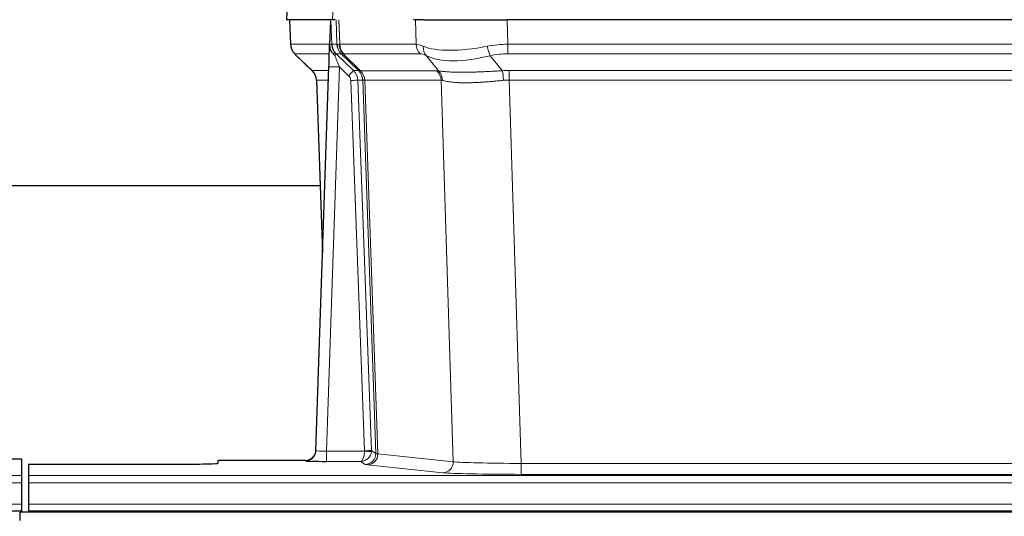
# Model space of a CAD drawing. Header units: inches. Extents: x 0 to 20790, y -12 to 14700.
# Tile 196 of 256: x 5170 to 5451, y 11563 to 11704. Entities that reach past the tile are written whole.
import ezdxf

# ---------------------------------------------------------------- set-up
doc = ezdxf.new("R2010")
doc.units = ezdxf.units.IN
doc.layers.add('1', color=7, linetype='Continuous', true_color=0xffffff)

msp = doc.modelspace()

# ---------------------------------------------------------------- linework, layer by layer
at = {"layer": '1', "color": 2, "linetype": 'Continuous', "lineweight": 25}
for p, q in [((5246.757, 11711.535), (5246.376, 11704.375)), ((5259.51, 11704.375), (5246.393, 11704.375)), ((5247.317, 11704.375), (5247.565, 11697.365)), ((5258.93, 11703.945), (5258.703, 11697.215)), ((5260.295, 11704.375), (5259.51, 11704.375)), ((5285.444, 11704.375), (5282.549, 11704.375)), ((5285.444, 11704.375), (5309.303, 11704.375)), ((5524.526, 11704.375), (5309.303, 11704.375)), ((5258.703, 11697.215), (5258.702, 11697.165)), ((5248.978, 11694.36), (5253.767, 11689.802)), ((5254.805, 11581.52), (5258.494, 11690.897)), ((5254.927, 11687.146), (5256.706, 11637.872)), ((5255.972, 11656.996), (5087.802, 11656.996)), ((5254.798, 11581.386), (5254.805, 11581.52)), ((5162.957, 11579.174), (5170.915, 11579.174)), ((5170.915, 11579.174), (5170.915, 11574.401)), ((5251.817, 11578.755), (5226.915, 11578.755)), ((5226.915, 11577.937), (5226.915, 11578.755)), ((5172.915, 11577.675), (5172.915, 11574.401)), ((5172.915, 11577.675), (5216.915, 11577.675)), ((5170.915, 11574.401), (5170.915, 11572.332)), ((5172.915, 11574.401), (5172.915, 11572.332)), ((5170.915, 11572.332), (5170.915, 11566.306)), ((5172.915, 11572.332), (5172.915, 11566.306)), ((4682.915, 11564.375), (5170.915, 11564.375)), ((5170.915, 11566.306), (5170.915, 11564.375)), ((5170.915, 11564.375), (5170.915, 11563.981)), ((5172.915, 11566.306), (5172.915, 11564.375)), ((5172.915, 11564.375), (5172.915, 11563.981)), ((5172.915, 11564.375), (5660.915, 11564.375)), ((5170.415, 11563.981), (5170.415, 11561.616)), ((6147.415, 11563.981), (5170.415, 11563.981))]:
    msp.add_line(p, q, dxfattribs=at)
at = {"layer": '1', "color": 110, "linetype": 'Continuous', "lineweight": 13}
for p, q in [((5246.773, 11711.532), (5246.393, 11704.375)), ((5259.51, 11704.375), (5259.884, 11711.532)), ((5247.333, 11704.375), (5247.581, 11697.381)), ((5260.779, 11697.381), (5260.536, 11704.375)), ((5261.321, 11704.375), (5261.565, 11697.381)), ((5283.312, 11697.381), (5283.121, 11704.375)), ((5309.303, 11704.375), (5309.494, 11697.381)), ((5247.581, 11697.381), (5258.709, 11697.381)), ((5259.318, 11697.381), (5260.779, 11697.381)), ((5261.565, 11697.381), (5283.312, 11697.381)), ((5309.494, 11697.381), (5524.335, 11697.381)), ((5309.494, 11694.644), (5309.494, 11697.381)), ((5258.619, 11694.644), (5248.799, 11694.644)), ((5248.894, 11694.452), (5253.708, 11689.871)), ((5261.998, 11694.644), (5260.563, 11694.644)), ((5260.563, 11694.644), (5265.49, 11689.894)), ((5266.927, 11689.888), (5262.035, 11694.632)), ((5262.581, 11694.632), (5267.527, 11689.835)), ((5284.495, 11694.644), (5262.747, 11694.644)), ((5289.764, 11689.767), (5286.271, 11694.085)), ((5304.47, 11694.085), (5307.923, 11689.817)), ((5524.335, 11694.644), (5309.494, 11694.644)), ((5261.492, 11690.901), (5257.798, 11581.359)), ((5264.102, 11688.385), (5261.492, 11690.901)), ((5253.72, 11689.894), (5258.46, 11689.894)), ((5265.49, 11689.894), (5266.902, 11689.894)), ((5267.527, 11689.835), (5289.261, 11689.835)), ((5309.836, 11689.893), (5523.993, 11689.893)), ((5309.836, 11687.155), (5309.836, 11689.893)), ((5258.368, 11687.159), (5254.938, 11687.159)), ((5254.938, 11687.159), (5256.712, 11638.046)), ((5268.604, 11581.455), (5264.713, 11687.018)), ((5266.711, 11687.159), (5270.602, 11581.596)), ((5268.12, 11687.159), (5266.711, 11687.159)), ((5271.83, 11580.699), (5268.12, 11687.159)), ((5268.703, 11687.115), (5272.416, 11580.585)), ((5290.443, 11687.115), (5268.709, 11687.115)), ((5293.901, 11578.338), (5290.443, 11687.115)), ((5309.836, 11687.155), (5313.31, 11577.87)), ((5523.993, 11687.155), (5309.836, 11687.155)), ((5257.798, 11581.359), (5257.798, 11578.465)), ((5257.798, 11581.359), (5268.603, 11581.359)), ((5270.602, 11581.596), (5271.83, 11580.699)), ((5251.807, 11578.622), (5251.817, 11578.755)), ((5257.798, 11578.465), (5267.64, 11578.465)), ((5268.834, 11577.593), (5267.64, 11578.465)), ((5272.416, 11580.585), (5293.901, 11578.338)), ((5290.992, 11575.222), (5269.507, 11577.469)), ((5313.31, 11577.87), (5313.31, 11574.766)), ((5313.31, 11577.87), (5520.52, 11577.87)), ((4682.915, 11574.401), (5170.915, 11574.401)), ((5172.915, 11574.401), (5660.915, 11574.401)), ((5520.52, 11574.766), (5313.31, 11574.766)), ((4682.915, 11572.332), (5170.915, 11572.332)), ((5172.915, 11572.332), (5660.915, 11572.332)), ((4682.915, 11566.306), (5170.915, 11566.306)), ((5172.915, 11566.306), (5660.915, 11566.306))]:
    msp.add_line(p, q, dxfattribs=at)
for centre, major_axis, ratio, start_param, end_param in [((5251.576, 11697.521), (0, 4), 0.9993908, 1.6057029, 2.3736478), ((5257.32, 11697.311), (-1.999, -0.077), 0.1036431, 2.3309857, 3.1065184), ((5288.574, 11674.521), (-27.808, 22.856), 0.0163197, 6.2307105, 6.2626907), ((5264.775, 11697.521), (0, 4), 0.9993908, 1.6057029, 2.3736478), ((5287.424, 11707.611), (26.658, 10.191), 0.0473724, 3.1922144, 3.3375655), ((5264.812, 11697.509), (1.703, 3.619), 0.9971774, 2.0444506, 2.8128075), ((5288.574, 11674.521), (-27.661, 22.629), 0.117212, 6.1415193, 6.1734995), ((5265.277, 11697.509), (-0.603, 3.954), 0.9772749, 1.4578558, 2.2262127), ((5265.443, 11697.521), (0, 4), 0.9702957, 1.6057029, 2.3736478), ((5287.191, 11697.521), (0, 4), 0.9702957, 1.6057029, 2.3736478), ((5310.143, 11674.521), (-27.492, 22.639), 0.1155218, 5.9182109, 6.1390417), ((5288.967, 11696.962), (1.736, 3.604), 0.8689501, 2.008197, 2.795133), ((5309.24, 11707.611), (26.677, 8.186), 0.3267204, 3.5164364, 4.4002733), ((5310.143, 11674.521), (-26.983, 1.545), 0.8452785, 4.7847941, 5.0056249), ((5304.47, 11696.962), (-0.881, 3.902), 0.2224052, 1.5615969, 2.3485329), ((5272.615, 11671.644), (-23.826, 22.997), 0.016839, 6.265741, 6.3949638), ((5258.588, 11693.86), (-1.583, -1.222), 0.0276319, 2.3426468, 3.1139303), ((5259.174, 11693.205), (-1.388, -1.44), 0.0242285, 2.3413968, 3.1173399), ((5261.492, 11690.971), (-1.856, 4.567), 0.0053314, 0.7881854, 1.5839148), ((5263.34, 11697.521), (-3.533, 1.889), 0.9978056, 1.1483129, 1.2948132), ((5285.797, 11671.644), (-23.81, 22.996), 0.0168486, 6.2337622, 6.2657424), ((5287.424, 11707.611), (25.449, 12.923), 0.0600246, 3.1865743, 3.3319254), ((5285.878, 11671.643), (-23.636, 22.829), 0.1185162, 6.1610869, 6.193067), ((5307.447, 11671.644), (-23.46, 22.829), 0.1194803, 5.9401815, 6.1610123), ((5309.24, 11707.611), (25.873, 10.634), 0.4068526, 3.4799804, 4.3638173), ((5310.143, 11671.644), (-16.721, 16.271), 0.9721633, 5.498263, 5.7190938), ((5261.492, 11690.796), (2.998, -0.101), 0.0348797, 1.5719726, 3.1427689), ((5278.588, 11665.876), (-24.879, 24.014), 0.016827, 6.2657537, 6.3097784), ((5250.943, 11687.016), (0, -4), 0.9993908, 1.606401, 2.3736478), ((5264.102, 11688.455), (-1.388, -1.44), 0.0242285, 1.5456675, 3.1173399), ((5262.713, 11686.947), (-1.703, 1.052), 0.998638, 3.7311373, 4.4983841), ((5262.713, 11687.016), (-2.83, 2.828), 0.9993905, 3.9625958, 4.7298425), ((5291.739, 11665.877), (-24.847, 24.013), 0.0168511, 6.2432972, 6.2657507), ((5264.125, 11687.016), (0, -4), 0.9993908, 1.606401, 2.3736478), ((5264.15, 11687.01), (-1.442, -3.731), 0.998056, 1.9750302, 2.7420583), ((5264.825, 11686.958), (-0.019, -4), 0.9702844, 1.6145674, 2.378208), ((5264.831, 11686.958), (0, -4), 0.9702957, 1.6100662, 2.3736478), ((5313.327, 11665.726), (-24.592, 23.931), 0.1189226, 6.0865623, 6.1615802), ((5286.565, 11686.958), (0, -4), 0.9702957, 1.6100662, 2.3736478), ((5287.068, 11686.89), (-0.926, -3.891), 0.9457602, 1.8333412, 2.5978993), ((5310.625, 11665.893), (-17.528, 16.98), 0.9676454, 5.4983426, 5.5781901), ((5307.923, 11686.939), (0.32, -3.987), 0.0824896, 1.6016287, 2.3703401), ((5264.713, 11687.088), (-1.999, -0.074), 0.0348758, 1.5695108, 3.106687), ((5288.962, 11662.999), (-20.849, 24.157), 0.0182437, 6.2485252, 6.2709785), ((5310.631, 11662.849), (-20.559, 24.143), 0.1188179, 6.1116391, 6.1866571), ((5310.625, 11663.016), (-2.819, 24.028), 0.8253154, 6.1813941, 6.2612416), ((5251.807, 11581.621), (-2.991, 0.235), 0.9996552, 1.6492063, 3.1415821), ((5257.81, 11581.621), (3.005, 0.103), 0.0869619, 3.134501, 4.7052973), ((5267.64, 11581.464), (0.028, 3), 0.3214645, 3.1707908, 4.6805006), ((5267.64, 11581.464), (0.98, 2.84), 0.9849493, 3.4786225, 4.9883323), ((5267.604, 11581.421), (-0.606, 0.798), 0.9977279, 4.0031793, 4.0989447), ((5268.603, 11581.429), (1.997, -0.118), 0.0348391, 4.7144422, 6.2458161), ((5268.604, 11581.525), (1.999, 0.074), 0.0348758, 4.7111034, 6.2482796), ((5267.604, 11581.49), (-0.383, 2.976), 0.9995817, 4.5240335, 4.619799), ((5268.834, 11580.592), (-1.769, -2.423), 0.9990158, 0.6312732, 2.2367485), ((5269.507, 11580.468), (-0.312, -2.984), 0.969741, 0.1074293, 1.71115), ((5291.833, 11580.614), (-20.016, 0.105), 0.0266879, 0.0359631, 0.2452873), ((5290.992, 11578.221), (-0.312, -2.984), 0.969741, 0.1074293, 1.71115), ((5313.316, 11578.367), (-20.013, 0.095), 0.0248544, 0.2452138, 1.5705958), ((5291.833, 11577.615), (-23.014, 0), 0.0261612, 0.0358052, 0.2451294), ((5313.316, 11575.368), (23.012, 0), 0.0261647, 3.3867297, 4.7121117)]:
    msp.add_ellipse(centre, major_axis=major_axis, ratio=ratio, start_param=start_param, end_param=end_param, dxfattribs=at)
at = {"layer": '1', "color": 2, "linetype": 'Continuous', "lineweight": 25}
for centre, major_axis, ratio, start_param, end_param in [((5258.494, 11691.072), (0.227, 6.726), 0.0008736, 4.686473, 5.8457525), ((5250.931, 11686.993), (3.886, 0.947), 0.998973, 6.0801535, 6.8477658), ((5275.812, 11662.999), (-20.882, 24.158), 0.0154016, 6.2674704, 6.311495), ((5251.818, 11581.758), (0.15, 3), 0.998739, 3.1914798, 4.7286497), ((5257.81, 11578.622), (6.003, 0), 0.0262109, 3.1395311, 4.7103274), ((5216.915, 11577.937), (-10, 0), 0.0261859, 1.5707963, 3.1415927)]:
    msp.add_ellipse(centre, major_axis=major_axis, ratio=ratio, start_param=start_param, end_param=end_param, dxfattribs=at)
msp.add_open_spline([(5258.93, 11703.945), (5258.968, 11703.948), (5259.026, 11703.956), (5259.05, 11703.963), (5259.054, 11703.967)], degree=3, dxfattribs=at)
at = {"layer": '1', "color": 110, "linetype": 'Continuous', "lineweight": 13}
for points, knots in [([(5259.054, 11703.967), (5259.06, 11703.832), (5259.066, 11703.696), (5259.077, 11703.425), (5259.083, 11703.289), (5259.1, 11702.88), (5259.111, 11702.607), (5259.134, 11702.06), (5259.145, 11701.786), (5259.167, 11701.238), (5259.178, 11700.963), (5259.2, 11700.413), (5259.211, 11700.138), (5259.232, 11699.588), (5259.243, 11699.312), (5259.275, 11698.485), (5259.297, 11697.933), (5259.318, 11697.381)], [0, 0, 0, 0, 0.0625, 0.0625, 0.125, 0.125, 0.25, 0.25, 0.375, 0.375, 0.5, 0.5, 0.625, 0.625, 0.75, 0.75, 1, 1, 1, 1]), ([(5289.764, 11689.767), (5289.91, 11689.747), (5290.074, 11689.725), (5290.439, 11689.678), (5290.64, 11689.654), (5290.914, 11689.624), (5290.97, 11689.618), (5291.084, 11689.606), (5291.142, 11689.6), (5291.32, 11689.582), (5291.443, 11689.571), (5291.822, 11689.537), (5292.092, 11689.515), (5292.662, 11689.476), (5292.963, 11689.458), (5293.598, 11689.427), (5293.931, 11689.413), (5294.456, 11689.397), (5294.635, 11689.392), (5294.909, 11689.386), (5295.002, 11689.385), (5295.143, 11689.382), (5295.19, 11689.381), (5295.284, 11689.38), (5295.711, 11689.374), (5296.153, 11689.371), (5296.96, 11689.373), (5297.788, 11689.381), (5298.661, 11689.401), (5299.555, 11689.426), (5300.013, 11689.442), (5300.6, 11689.464), (5300.718, 11689.469), (5300.955, 11689.478), (5301.075, 11689.483), (5301.434, 11689.498), (5301.675, 11689.509), (5302.4, 11689.542), (5302.887, 11689.565), (5303.871, 11689.615), (5304.368, 11689.64), (5305.369, 11689.692), (5305.874, 11689.718), (5306.892, 11689.769), (5307.405, 11689.794), (5307.923, 11689.817)], [0, 0, 0, 0, 0.0625, 0.0625, 0.125, 0.125, 0.140625, 0.140625, 0.15625, 0.15625, 0.1875, 0.1875, 0.25, 0.25, 0.3125, 0.3125, 0.375, 0.375, 0.40625, 0.40625, 0.421875, 0.421875, 0.4296875, 0.4296875, 0.4375, 0.5, 0.5, 0.5625, 0.625, 0.625, 0.6875, 0.6875, 0.703125, 0.703125, 0.71875, 0.71875, 0.75, 0.75, 0.8125, 0.8125, 0.875, 0.875, 0.9375, 0.9375, 1, 1, 1, 1]), ([(5268.703, 11687.115), (5268.552, 11687.114), (5268.43, 11687.117), (5268.242, 11687.13), (5268.177, 11687.14), (5268.141, 11687.155)], [0, 0, 0, 0, 0.5, 0.5, 1, 1, 1, 1]), ([(5308.242, 11687.089), (5307.753, 11687.044), (5307.269, 11686.999), (5306.31, 11686.91), (5305.834, 11686.866), (5304.892, 11686.781), (5304.425, 11686.74), (5303.5, 11686.662), (5303.041, 11686.625), (5302.36, 11686.575), (5302.134, 11686.559), (5301.796, 11686.537), (5301.684, 11686.529), (5301.461, 11686.515), (5301.35, 11686.508), (5300.798, 11686.475), (5300.367, 11686.453), (5299.524, 11686.416), (5298.699, 11686.389), (5297.913, 11686.378), (5297.147, 11686.377), (5296.773, 11686.381), (5296.364, 11686.39), (5296.319, 11686.391), (5296.229, 11686.394), (5296.184, 11686.395), (5296.049, 11686.399), (5295.783, 11686.408), (5295.525, 11686.419), (5295.021, 11686.444), (5294.698, 11686.466), (5294.082, 11686.515), (5293.787, 11686.544), (5293.227, 11686.607), (5292.961, 11686.642), (5292.583, 11686.698), (5292.46, 11686.718), (5292.282, 11686.747), (5292.224, 11686.757), (5292.108, 11686.778), (5292.052, 11686.788), (5291.774, 11686.84), (5291.569, 11686.883), (5291.191, 11686.969), (5291.018, 11687.012), (5290.863, 11687.054)], [0, 0, 0, 0, 0.0625, 0.0625, 0.125, 0.125, 0.1875, 0.1875, 0.25, 0.25, 0.28125, 0.28125, 0.296875, 0.296875, 0.3125, 0.3125, 0.375, 0.375, 0.4375, 0.5, 0.5, 0.5625, 0.5625, 0.5703125, 0.5703125, 0.578125, 0.578125, 0.59375, 0.625, 0.625, 0.6875, 0.6875, 0.75, 0.75, 0.8125, 0.8125, 0.84375, 0.84375, 0.859375, 0.859375, 0.875, 0.875, 0.9375, 0.9375, 1, 1, 1, 1])]:
    msp.add_open_spline(points, degree=3, knots=knots, dxfattribs=at)
at = {"layer": '1', "color": 2, "linetype": 'Continuous', "lineweight": 25}
for points, knots in [([(5247.578, 11697.329), (5247.575, 11697.297), (5247.554, 11696.969), (5247.701, 11696.406), (5247.942, 11695.763), (5248.185, 11695.336), (5248.357, 11695.082), (5248.456, 11694.947), (5248.497, 11694.895)], [0, 0, 0, 0, 0.0267984, 0.2769207, 0.4859555, 0.6569382, 0.8419831, 1, 1, 1, 1]), ([(5258.702, 11697.165), (5258.698, 11697.044), (5258.7, 11696.806), (5258.725, 11696.573), (5258.753, 11696.4), (5258.764, 11696.342), (5258.783, 11696.256), (5258.789, 11696.228), (5258.803, 11696.171), (5258.811, 11696.143), (5258.849, 11696.003), (5258.886, 11695.895), (5258.972, 11695.684), (5259.021, 11695.583), (5259.09, 11695.459), (5259.105, 11695.435), (5259.134, 11695.386), (5259.149, 11695.362), (5259.195, 11695.291), (5259.227, 11695.244), (5259.295, 11695.154), (5259.33, 11695.109), (5259.402, 11695.022), (5259.439, 11694.98), (5259.497, 11694.917), (5259.517, 11694.896), (5259.557, 11694.855), (5259.576, 11694.834), (5259.617, 11694.792), (5259.637, 11694.77), (5259.677, 11694.727), (5259.697, 11694.704), (5259.716, 11694.681)], [0, 0, 0, 0, 0.125, 0.25, 0.25, 0.3125, 0.3125, 0.34375, 0.34375, 0.375, 0.375, 0.5, 0.5, 0.625, 0.625, 0.65625, 0.65625, 0.6875, 0.6875, 0.75, 0.75, 0.8125, 0.8125, 0.875, 0.875, 0.90625, 0.90625, 0.9375, 0.9375, 0.96875, 0.96875, 1, 1, 1, 1]), ([(5259.318, 11697.381), (5259.32, 11697.327), (5259.324, 11697.273), (5259.332, 11697.167), (5259.338, 11697.114), (5259.357, 11696.958), (5259.374, 11696.856), (5259.416, 11696.655), (5259.44, 11696.557), (5259.496, 11696.362), (5259.528, 11696.266), (5259.581, 11696.123), (5259.6, 11696.076), (5259.639, 11695.981), (5259.66, 11695.934), (5259.725, 11695.794), (5259.771, 11695.702), (5259.872, 11695.521), (5259.926, 11695.431), (5260.042, 11695.254), (5260.104, 11695.167), (5260.171, 11695.08)], [0, 0, 0, 0, 0.0625, 0.0625, 0.125, 0.125, 0.25, 0.25, 0.375, 0.375, 0.5, 0.5, 0.5625, 0.5625, 0.625, 0.625, 0.75, 0.75, 0.875, 0.875, 1, 1, 1, 1]), ([(5259.716, 11694.681), (5259.787, 11694.594), (5259.859, 11694.509), (5259.972, 11694.385), (5260.01, 11694.344), (5260.087, 11694.263), (5260.127, 11694.223), (5260.166, 11694.184)], [0, 0, 0, 0, 0.5, 0.5, 0.75, 0.75, 1, 1, 1, 1])]:
    msp.add_open_spline(points, degree=3, knots=knots, dxfattribs=at)
at = {"layer": '1', "color": 110, "linetype": 'Continuous', "lineweight": 13}
msp.add_open_spline([(5266.927, 11689.888), (5266.962, 11689.876), (5267.097, 11689.855), (5267.359, 11689.841), (5267.522, 11689.835)], degree=3, dxfattribs=at)
for points, weights in [([(5267.522, 11689.835), (5267.524, 11689.835), (5267.527, 11689.835)], [0.499999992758, 0.500000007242, 0.499999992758]), ([(5268.709, 11687.115), (5268.706, 11687.115), (5268.703, 11687.115)], [0.50000001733, 0.49999998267, 0.50000001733])]:
    msp.add_rational_spline(points, weights, degree=2, dxfattribs=at)

doc.saveas('drawing.dxf')
